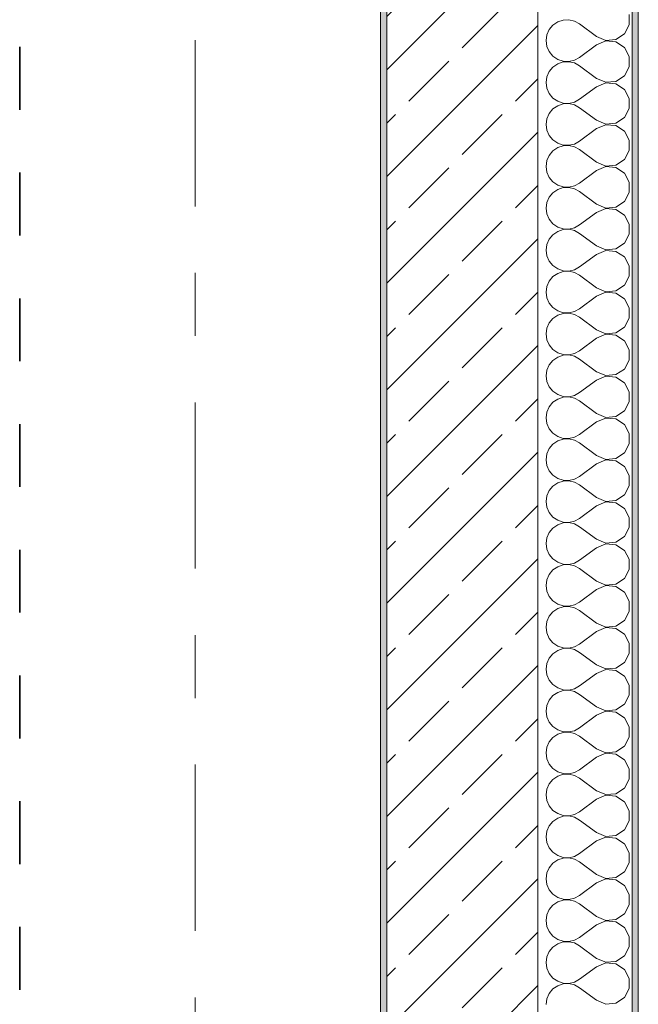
# Model space of a CAD drawing. Header units: metres. Extents: x -3.6 to 84.5, y -11 to 16.8.
# Tile 216 of 225: x 61.5 to 62.4, y 9.5 to 11. Entities that reach past the tile are written whole.
import ezdxf

# ---------------------------------------------------------------- set-up
doc = ezdxf.new("R2010")
doc.units = ezdxf.units.M
doc.header["$MEASUREMENT"] = 0
doc.linetypes.add('Achse', pattern=[0.2, 0.1, -0.05, 0, -0.05])
doc.linetypes.add('Strichlinie doppelt', pattern=[0.546806, 0.264583, -0.105833, 0.070556, -0.105833])
for name, color, linetype in [('155 - Bemaßung_ Beschriftung.Ausbau - Deckenelemente', 7, 'Continuous'), ('451 - Universal.Achsen Raster', 7, 'Continuous'), ('604 - Struktur.Wand Aussen', 7, 'Continuous')]:
    doc.layers.add(name, color=color, linetype=linetype)

# ---------------------------------------------------------------- blocks, each defined once
blk = doc.blocks.new('*X66')
at = {"layer": '604 - Struktur.Wand Aussen', "color": 7, "linetype": 'Continuous', "lineweight": 5}
for p, q in [((62.3068, 11.0298), (62.2992, 11.0246)), ((62.3155, 11.0328), (62.3068, 11.0298)), ((62.3247, 11.0332), (62.3155, 11.0328)), ((62.3336, 11.0311), (62.3247, 11.0332)), ((62.3417, 11.0267), (62.3336, 11.0311)), ((62.4207, 11.0252), (62.4207, 11.0415)), ((62.2933, 11.0175), (62.2896, 11.0091)), ((62.2992, 11.0246), (62.2933, 11.0175)), ((62.3684, 11.0067), (62.3417, 11.0267)), ((62.413, 11.0109), (62.4207, 11.0252)), ((62.2896, 11.0091), (62.2884, 11)), ((62.2884, 11), (62.2896, 10.9909)), ((62.3684, 11.0067), (62.3833, 11.0004)), ((62.3833, 10.9996), (62.3684, 10.9933)), ((62.3833, 11.0004), (62.3995, 11.0019)), ((62.3995, 10.9981), (62.3833, 10.9996)), ((62.3995, 11.0019), (62.413, 11.0109)), ((62.413, 10.9891), (62.3995, 10.9981)), ((62.2896, 10.9909), (62.2933, 10.9825)), ((62.2933, 10.9825), (62.2992, 10.9754)), ((62.3684, 10.9933), (62.3417, 10.9733)), ((62.4207, 10.9748), (62.413, 10.9891)), ((62.2992, 10.9754), (62.3068, 10.9702)), ((62.3068, 10.9702), (62.3155, 10.9672)), ((62.3155, 10.9661), (62.3068, 10.9631)), ((62.3155, 10.9672), (62.3247, 10.9668)), ((62.3247, 10.9665), (62.3155, 10.9661)), ((62.3247, 10.9668), (62.3336, 10.9689)), ((62.3336, 10.9645), (62.3247, 10.9665)), ((62.3336, 10.9689), (62.3417, 10.9733)), ((62.4207, 10.9585), (62.4207, 10.9748)), ((62.2933, 10.9509), (62.2896, 10.9424)), ((62.2992, 10.9579), (62.2933, 10.9509)), ((62.3068, 10.9631), (62.2992, 10.9579)), ((62.3417, 10.96), (62.3336, 10.9645)), ((62.3684, 10.94), (62.3417, 10.96)), ((62.413, 10.9442), (62.4207, 10.9585)), ((62.2896, 10.9424), (62.2884, 10.9333)), ((62.3684, 10.94), (62.3833, 10.9337)), ((62.3833, 10.9337), (62.3995, 10.9352)), ((62.3995, 10.9352), (62.413, 10.9442)), ((62.2884, 10.9333), (62.2896, 10.9242)), ((62.2896, 10.9242), (62.2933, 10.9158)), ((62.3684, 10.9267), (62.3417, 10.9067)), ((62.3833, 10.933), (62.3684, 10.9267)), ((62.3995, 10.9314), (62.3833, 10.933)), ((62.413, 10.9224), (62.3995, 10.9314)), ((62.4207, 10.9081), (62.413, 10.9224)), ((62.2933, 10.9158), (62.2992, 10.9087)), ((62.2992, 10.9087), (62.3068, 10.9035)), ((62.3068, 10.9035), (62.3155, 10.9006)), ((62.3336, 10.9022), (62.3417, 10.9067)), ((62.4207, 10.8919), (62.4207, 10.9081)), ((62.2992, 10.8913), (62.2933, 10.8842)), ((62.3068, 10.8965), (62.2992, 10.8913)), ((62.3155, 10.8994), (62.3068, 10.8965)), ((62.3155, 10.9006), (62.3247, 10.9001)), ((62.3247, 10.8999), (62.3155, 10.8994)), ((62.3247, 10.9001), (62.3336, 10.9022)), ((62.3336, 10.8978), (62.3247, 10.8999)), ((62.3417, 10.8933), (62.3336, 10.8978)), ((62.3684, 10.8733), (62.3417, 10.8933)), ((62.413, 10.8776), (62.4207, 10.8919)), ((62.2896, 10.8758), (62.2884, 10.8667)), ((62.2933, 10.8842), (62.2896, 10.8758)), ((62.3684, 10.8733), (62.3833, 10.867)), ((62.3995, 10.8686), (62.413, 10.8776)), ((62.2884, 10.8667), (62.2896, 10.8576)), ((62.2896, 10.8576), (62.2933, 10.8491)), ((62.3684, 10.86), (62.3417, 10.84)), ((62.3833, 10.8663), (62.3684, 10.86)), ((62.3833, 10.867), (62.3995, 10.8686)), ((62.3995, 10.8648), (62.3833, 10.8663)), ((62.413, 10.8558), (62.3995, 10.8648)), ((62.4207, 10.8415), (62.413, 10.8558)), ((62.2933, 10.8491), (62.2992, 10.8421)), ((62.2992, 10.8421), (62.3068, 10.8369)), ((62.4207, 10.8252), (62.4207, 10.8415)), ((62.2992, 10.8246), (62.2933, 10.8175)), ((62.3068, 10.8298), (62.2992, 10.8246)), ((62.3068, 10.8369), (62.3155, 10.8339)), ((62.3155, 10.8328), (62.3068, 10.8298)), ((62.3155, 10.8339), (62.3247, 10.8335)), ((62.3247, 10.8332), (62.3155, 10.8328)), ((62.3247, 10.8335), (62.3336, 10.8355)), ((62.3336, 10.8311), (62.3247, 10.8332)), ((62.3336, 10.8355), (62.3417, 10.84)), ((62.3417, 10.8267), (62.3336, 10.8311)), ((62.3684, 10.8067), (62.3417, 10.8267)), ((62.413, 10.8109), (62.4207, 10.8252)), ((62.2896, 10.8091), (62.2884, 10.8)), ((62.2933, 10.8175), (62.2896, 10.8091)), ((62.3995, 10.8019), (62.413, 10.8109)), ((62.2884, 10.8), (62.2896, 10.7909)), ((62.3684, 10.7933), (62.3417, 10.7733)), ((62.3684, 10.8067), (62.3833, 10.8004)), ((62.3833, 10.7996), (62.3684, 10.7933)), ((62.3833, 10.8004), (62.3995, 10.8019)), ((62.3995, 10.7981), (62.3833, 10.7996)), ((62.413, 10.7891), (62.3995, 10.7981)), ((62.2896, 10.7909), (62.2933, 10.7825)), ((62.2933, 10.7825), (62.2992, 10.7754)), ((62.4207, 10.7748), (62.413, 10.7891)), ((62.2992, 10.7754), (62.3068, 10.7702)), ((62.3068, 10.7631), (62.2992, 10.7579)), ((62.3068, 10.7702), (62.3155, 10.7672)), ((62.3155, 10.7661), (62.3068, 10.7631)), ((62.3155, 10.7672), (62.3247, 10.7668)), ((62.3247, 10.7665), (62.3155, 10.7661)), ((62.3247, 10.7668), (62.3336, 10.7689)), ((62.3336, 10.7645), (62.3247, 10.7665)), ((62.3336, 10.7689), (62.3417, 10.7733)), ((62.3417, 10.76), (62.3336, 10.7645)), ((62.4207, 10.7585), (62.4207, 10.7748)), ((62.2933, 10.7509), (62.2896, 10.7424)), ((62.2992, 10.7579), (62.2933, 10.7509)), ((62.3684, 10.74), (62.3417, 10.76)), ((62.413, 10.7442), (62.4207, 10.7585)), ((62.2896, 10.7424), (62.2884, 10.7333)), ((62.2884, 10.7333), (62.2896, 10.7242)), ((62.3684, 10.74), (62.3833, 10.7337)), ((62.3833, 10.733), (62.3684, 10.7267)), ((62.3833, 10.7337), (62.3995, 10.7352)), ((62.3995, 10.7314), (62.3833, 10.733)), ((62.3995, 10.7352), (62.413, 10.7442)), ((62.413, 10.7224), (62.3995, 10.7314)), ((62.2896, 10.7242), (62.2933, 10.7158)), ((62.2933, 10.7158), (62.2992, 10.7087)), ((62.3684, 10.7267), (62.3417, 10.7067)), ((62.4207, 10.7081), (62.413, 10.7224)), ((62.2992, 10.7087), (62.3068, 10.7035)), ((62.3068, 10.7035), (62.3155, 10.7006)), ((62.3155, 10.6994), (62.3068, 10.6965)), ((62.3155, 10.7006), (62.3247, 10.7001)), ((62.3247, 10.6999), (62.3155, 10.6994)), ((62.3247, 10.7001), (62.3336, 10.7022)), ((62.3336, 10.6978), (62.3247, 10.6999)), ((62.3336, 10.7022), (62.3417, 10.7067)), ((62.4207, 10.6919), (62.4207, 10.7081)), ((62.2933, 10.6842), (62.2896, 10.6758)), ((62.2992, 10.6913), (62.2933, 10.6842)), ((62.3068, 10.6965), (62.2992, 10.6913)), ((62.3417, 10.6933), (62.3336, 10.6978)), ((62.3684, 10.6733), (62.3417, 10.6933)), ((62.413, 10.6776), (62.4207, 10.6919)), ((62.2896, 10.6758), (62.2884, 10.6667)), ((62.3684, 10.6733), (62.3833, 10.667)), ((62.3833, 10.667), (62.3995, 10.6686)), ((62.3995, 10.6686), (62.413, 10.6776)), ((62.2884, 10.6667), (62.2896, 10.6576)), ((62.2896, 10.6576), (62.2933, 10.6491)), ((62.3684, 10.66), (62.3417, 10.64)), ((62.3833, 10.6663), (62.3684, 10.66)), ((62.3995, 10.6648), (62.3833, 10.6663)), ((62.413, 10.6558), (62.3995, 10.6648)), ((62.4207, 10.6415), (62.413, 10.6558)), ((62.2933, 10.6491), (62.2992, 10.6421)), ((62.2992, 10.6421), (62.3068, 10.6369)), ((62.3068, 10.6369), (62.3155, 10.6339)), ((62.3336, 10.6355), (62.3417, 10.64)), ((62.4207, 10.6252), (62.4207, 10.6415)), ((62.2992, 10.6246), (62.2933, 10.6175)), ((62.3068, 10.6298), (62.2992, 10.6246)), ((62.3155, 10.6328), (62.3068, 10.6298)), ((62.3155, 10.6339), (62.3247, 10.6335)), ((62.3247, 10.6332), (62.3155, 10.6328)), ((62.3247, 10.6335), (62.3336, 10.6355)), ((62.3336, 10.6311), (62.3247, 10.6332)), ((62.3417, 10.6267), (62.3336, 10.6311)), ((62.3684, 10.6067), (62.3417, 10.6267)), ((62.413, 10.6109), (62.4207, 10.6252)), ((62.2896, 10.6091), (62.2884, 10.6)), ((62.2933, 10.6175), (62.2896, 10.6091)), ((62.3684, 10.6067), (62.3833, 10.6004)), ((62.3995, 10.6019), (62.413, 10.6109)), ((62.2884, 10.6), (62.2896, 10.5909)), ((62.2896, 10.5909), (62.2933, 10.5825)), ((62.3684, 10.5933), (62.3417, 10.5733)), ((62.3833, 10.5996), (62.3684, 10.5933)), ((62.3833, 10.6004), (62.3995, 10.6019)), ((62.3995, 10.5981), (62.3833, 10.5996)), ((62.413, 10.5891), (62.3995, 10.5981)), ((62.2933, 10.5825), (62.2992, 10.5754)), ((62.2992, 10.5754), (62.3068, 10.5702)), ((62.4207, 10.5748), (62.413, 10.5891)), ((62.4207, 10.5585), (62.4207, 10.5748)), ((62.3068, 10.5631), (62.2992, 10.5579)), ((62.3068, 10.5702), (62.3155, 10.5672)), ((62.3155, 10.5661), (62.3068, 10.5631)), ((62.3155, 10.5672), (62.3247, 10.5668)), ((62.3247, 10.5665), (62.3155, 10.5661)), ((62.3247, 10.5668), (62.3336, 10.5689)), ((62.3336, 10.5645), (62.3247, 10.5665)), ((62.3336, 10.5689), (62.3417, 10.5733)), ((62.3417, 10.56), (62.3336, 10.5645)), ((62.3684, 10.54), (62.3417, 10.56)), ((62.413, 10.5442), (62.4207, 10.5585)), ((62.2896, 10.5424), (62.2884, 10.5333)), ((62.2933, 10.5509), (62.2896, 10.5424)), ((62.2992, 10.5579), (62.2933, 10.5509)), ((62.3995, 10.5352), (62.413, 10.5442)), ((62.2884, 10.5333), (62.2896, 10.5242)), ((62.3684, 10.54), (62.3833, 10.5337)), ((62.3833, 10.533), (62.3684, 10.5267)), ((62.3833, 10.5337), (62.3995, 10.5352)), ((62.3995, 10.5314), (62.3833, 10.533)), ((62.413, 10.5224), (62.3995, 10.5314)), ((62.2896, 10.5242), (62.2933, 10.5158)), ((62.2933, 10.5158), (62.2992, 10.5087)), ((62.3684, 10.5267), (62.3417, 10.5067)), ((62.4207, 10.5081), (62.413, 10.5224)), ((62.2992, 10.5087), (62.3068, 10.5035)), ((62.3068, 10.4965), (62.2992, 10.4913)), ((62.3068, 10.5035), (62.3155, 10.5006)), ((62.3155, 10.4994), (62.3068, 10.4965)), ((62.3155, 10.5006), (62.3247, 10.5001)), ((62.3247, 10.4999), (62.3155, 10.4994)), ((62.3247, 10.5001), (62.3336, 10.5022)), ((62.3336, 10.4978), (62.3247, 10.4999)), ((62.3336, 10.5022), (62.3417, 10.5067)), ((62.3417, 10.4933), (62.3336, 10.4978)), ((62.4207, 10.4919), (62.4207, 10.5081)), ((62.2933, 10.4842), (62.2896, 10.4758)), ((62.2992, 10.4913), (62.2933, 10.4842)), ((62.3684, 10.4733), (62.3417, 10.4933)), ((62.413, 10.4776), (62.4207, 10.4919)), ((62.2896, 10.4758), (62.2884, 10.4667)), ((62.2884, 10.4667), (62.2896, 10.4576)), ((62.3684, 10.4733), (62.3833, 10.467)), ((62.3833, 10.4663), (62.3684, 10.46)), ((62.3833, 10.467), (62.3995, 10.4686)), ((62.3995, 10.4648), (62.3833, 10.4663)), ((62.3995, 10.4686), (62.413, 10.4776)), ((62.413, 10.4558), (62.3995, 10.4648)), ((62.2896, 10.4576), (62.2933, 10.4491)), ((62.2933, 10.4491), (62.2992, 10.4421)), ((62.3684, 10.46), (62.3417, 10.44)), ((62.4207, 10.4415), (62.413, 10.4558)), ((62.2992, 10.4421), (62.3068, 10.4369)), ((62.3068, 10.4369), (62.3155, 10.4339)), ((62.3155, 10.4328), (62.3068, 10.4298)), ((62.3155, 10.4339), (62.3247, 10.4335)), ((62.3247, 10.4332), (62.3155, 10.4328)), ((62.3247, 10.4335), (62.3336, 10.4355)), ((62.3336, 10.4311), (62.3247, 10.4332)), ((62.3336, 10.4355), (62.3417, 10.44)), ((62.4207, 10.4252), (62.4207, 10.4415)), ((62.2933, 10.4175), (62.2896, 10.4091)), ((62.2992, 10.4246), (62.2933, 10.4175)), ((62.3068, 10.4298), (62.2992, 10.4246)), ((62.3417, 10.4267), (62.3336, 10.4311)), ((62.3684, 10.4067), (62.3417, 10.4267)), ((62.413, 10.4109), (62.4207, 10.4252)), ((62.2896, 10.4091), (62.2884, 10.4)), ((62.3684, 10.4067), (62.3833, 10.4004)), ((62.3833, 10.4004), (62.3995, 10.4019)), ((62.3995, 10.4019), (62.413, 10.4109)), ((62.2884, 10.4), (62.2896, 10.3909)), ((62.2896, 10.3909), (62.2933, 10.3825)), ((62.3684, 10.3933), (62.3417, 10.3733)), ((62.3833, 10.3996), (62.3684, 10.3933)), ((62.3995, 10.3981), (62.3833, 10.3996)), ((62.413, 10.3891), (62.3995, 10.3981)), ((62.4207, 10.3748), (62.413, 10.3891)), ((62.2933, 10.3825), (62.2992, 10.3754)), ((62.2992, 10.3754), (62.3068, 10.3702)), ((62.3068, 10.3702), (62.3155, 10.3672)), ((62.3336, 10.3689), (62.3417, 10.3733)), ((62.4207, 10.3585), (62.4207, 10.3748)), ((62.2992, 10.3579), (62.2933, 10.3509)), ((62.3068, 10.3631), (62.2992, 10.3579)), ((62.3155, 10.3661), (62.3068, 10.3631)), ((62.3155, 10.3672), (62.3247, 10.3668)), ((62.3247, 10.3665), (62.3155, 10.3661)), ((62.3247, 10.3668), (62.3336, 10.3689)), ((62.3336, 10.3645), (62.3247, 10.3665)), ((62.3417, 10.36), (62.3336, 10.3645)), ((62.3684, 10.34), (62.3417, 10.36)), ((62.413, 10.3442), (62.4207, 10.3585)), ((62.2896, 10.3424), (62.2884, 10.3333)), ((62.2933, 10.3509), (62.2896, 10.3424)), ((62.3684, 10.34), (62.3833, 10.3337)), ((62.3995, 10.3352), (62.413, 10.3442)), ((62.2884, 10.3333), (62.2896, 10.3242)), ((62.2896, 10.3242), (62.2933, 10.3158)), ((62.3684, 10.3267), (62.3417, 10.3067)), ((62.3833, 10.333), (62.3684, 10.3267)), ((62.3833, 10.3337), (62.3995, 10.3352)), ((62.3995, 10.3314), (62.3833, 10.333)), ((62.413, 10.3224), (62.3995, 10.3314)), ((62.2933, 10.3158), (62.2992, 10.3087)), ((62.2992, 10.3087), (62.3068, 10.3035)), ((62.4207, 10.3081), (62.413, 10.3224)), ((62.4207, 10.2919), (62.4207, 10.3081)), ((62.3068, 10.2965), (62.2992, 10.2913)), ((62.3068, 10.3035), (62.3155, 10.3006)), ((62.3155, 10.2994), (62.3068, 10.2965)), ((62.3155, 10.3006), (62.3247, 10.3001)), ((62.3247, 10.2999), (62.3155, 10.2994)), ((62.3247, 10.3001), (62.3336, 10.3022)), ((62.3336, 10.2978), (62.3247, 10.2999)), ((62.3336, 10.3022), (62.3417, 10.3067)), ((62.3417, 10.2933), (62.3336, 10.2978)), ((62.3684, 10.2733), (62.3417, 10.2933)), ((62.413, 10.2776), (62.4207, 10.2919)), ((62.2933, 10.2842), (62.2896, 10.2758)), ((62.2992, 10.2913), (62.2933, 10.2842)), ((62.3995, 10.2686), (62.413, 10.2776)), ((62.2896, 10.2758), (62.2884, 10.2667)), ((62.2884, 10.2667), (62.2896, 10.2576)), ((62.3684, 10.2733), (62.3833, 10.267)), ((62.3833, 10.2663), (62.3684, 10.26)), ((62.3833, 10.267), (62.3995, 10.2686)), ((62.3995, 10.2648), (62.3833, 10.2663)), ((62.413, 10.2558), (62.3995, 10.2648)), ((62.2896, 10.2576), (62.2933, 10.2491)), ((62.2933, 10.2491), (62.2992, 10.2421)), ((62.3684, 10.26), (62.3417, 10.24)), ((62.4207, 10.2415), (62.413, 10.2558)), ((62.2992, 10.2421), (62.3068, 10.2369)), ((62.3068, 10.2298), (62.2992, 10.2246)), ((62.3068, 10.2369), (62.3155, 10.2339)), ((62.3155, 10.2328), (62.3068, 10.2298)), ((62.3155, 10.2339), (62.3247, 10.2335)), ((62.3247, 10.2332), (62.3155, 10.2328)), ((62.3247, 10.2335), (62.3336, 10.2355)), ((62.3336, 10.2311), (62.3247, 10.2332)), ((62.3336, 10.2355), (62.3417, 10.24)), ((62.3417, 10.2267), (62.3336, 10.2311)), ((62.4207, 10.2252), (62.4207, 10.2415)), ((62.2933, 10.2175), (62.2896, 10.2091)), ((62.2992, 10.2246), (62.2933, 10.2175)), ((62.3684, 10.2067), (62.3417, 10.2267)), ((62.413, 10.2109), (62.4207, 10.2252)), ((62.2896, 10.2091), (62.2884, 10.2)), ((62.2884, 10.2), (62.2896, 10.1909)), ((62.3684, 10.2067), (62.3833, 10.2004)), ((62.3833, 10.1996), (62.3684, 10.1933)), ((62.3833, 10.2004), (62.3995, 10.2019)), ((62.3995, 10.1981), (62.3833, 10.1996)), ((62.3995, 10.2019), (62.413, 10.2109)), ((62.413, 10.1891), (62.3995, 10.1981)), ((62.2896, 10.1909), (62.2933, 10.1825)), ((62.2933, 10.1825), (62.2992, 10.1754)), ((62.3684, 10.1933), (62.3417, 10.1733)), ((62.4207, 10.1748), (62.413, 10.1891)), ((62.2992, 10.1754), (62.3068, 10.1702)), ((62.3068, 10.1702), (62.3155, 10.1672)), ((62.3155, 10.1672), (62.3247, 10.1668)), ((62.3247, 10.1665), (62.3155, 10.1661)), ((62.3247, 10.1668), (62.3336, 10.1689)), ((62.3336, 10.1645), (62.3247, 10.1665)), ((62.3336, 10.1689), (62.3417, 10.1733)), ((62.4207, 10.1585), (62.4207, 10.1748)), ((62.2933, 10.1509), (62.2896, 10.1424)), ((62.2992, 10.1579), (62.2933, 10.1509)), ((62.3068, 10.1631), (62.2992, 10.1579)), ((62.3155, 10.1661), (62.3068, 10.1631)), ((62.3417, 10.16), (62.3336, 10.1645)), ((62.3684, 10.14), (62.3417, 10.16)), ((62.413, 10.1442), (62.4207, 10.1585)), ((62.2896, 10.1424), (62.2884, 10.1333)), ((62.3684, 10.14), (62.3833, 10.1337)), ((62.3833, 10.1337), (62.3995, 10.1352)), ((62.3995, 10.1352), (62.413, 10.1442)), ((62.2884, 10.1333), (62.2896, 10.1242)), ((62.2896, 10.1242), (62.2933, 10.1158)), ((62.3684, 10.1267), (62.3417, 10.1067)), ((62.3833, 10.133), (62.3684, 10.1267)), ((62.3995, 10.1314), (62.3833, 10.133)), ((62.413, 10.1224), (62.3995, 10.1314)), ((62.4207, 10.1081), (62.413, 10.1224)), ((62.2933, 10.1158), (62.2992, 10.1087)), ((62.2992, 10.1087), (62.3068, 10.1035)), ((62.3336, 10.1022), (62.3417, 10.1067)), ((62.4207, 10.0919), (62.4207, 10.1081)), ((62.2992, 10.0913), (62.2933, 10.0842)), ((62.3068, 10.0965), (62.2992, 10.0913)), ((62.3068, 10.1035), (62.3155, 10.1006)), ((62.3155, 10.0994), (62.3068, 10.0965)), ((62.3155, 10.1006), (62.3247, 10.1001)), ((62.3247, 10.0999), (62.3155, 10.0994)), ((62.3247, 10.1001), (62.3336, 10.1022)), ((62.3336, 10.0978), (62.3247, 10.0999)), ((62.3417, 10.0933), (62.3336, 10.0978)), ((62.3684, 10.0733), (62.3417, 10.0933)), ((62.413, 10.0776), (62.4207, 10.0919)), ((62.2896, 10.0758), (62.2884, 10.0667)), ((62.2933, 10.0842), (62.2896, 10.0758)), ((62.3684, 10.0733), (62.3833, 10.067)), ((62.3995, 10.0686), (62.413, 10.0776)), ((62.2884, 10.0667), (62.2896, 10.0576)), ((62.2896, 10.0576), (62.2933, 10.0491)), ((62.3684, 10.06), (62.3417, 10.04)), ((62.3833, 10.0663), (62.3684, 10.06)), ((62.3833, 10.067), (62.3995, 10.0686)), ((62.3995, 10.0648), (62.3833, 10.0663)), ((62.413, 10.0558), (62.3995, 10.0648)), ((62.2933, 10.0491), (62.2992, 10.0421)), ((62.2992, 10.0421), (62.3068, 10.0369)), ((62.4207, 10.0415), (62.413, 10.0558)), ((62.4207, 10.0252), (62.4207, 10.0415)), ((62.3068, 10.0298), (62.2992, 10.0246)), ((62.3068, 10.0369), (62.3155, 10.0339)), ((62.3155, 10.0328), (62.3068, 10.0298)), ((62.3155, 10.0339), (62.3247, 10.0335)), ((62.3247, 10.0332), (62.3155, 10.0328)), ((62.3247, 10.0335), (62.3336, 10.0355)), ((62.3336, 10.0311), (62.3247, 10.0332)), ((62.3336, 10.0355), (62.3417, 10.04)), ((62.3417, 10.0267), (62.3336, 10.0311)), ((62.3684, 10.0067), (62.3417, 10.0267)), ((62.2933, 10.0175), (62.2896, 10.0091)), ((62.2992, 10.0246), (62.2933, 10.0175)), ((62.3995, 10.0019), (62.413, 10.0109)), ((62.413, 10.0109), (62.4207, 10.0252)), ((62.2896, 10.0091), (62.2884, 10)), ((62.2884, 10), (62.2896, 9.9909)), ((62.3684, 10.0067), (62.3833, 10.0004)), ((62.3833, 9.9996), (62.3684, 9.9933)), ((62.3833, 10.0004), (62.3995, 10.0019)), ((62.3995, 9.9981), (62.3833, 9.9996)), ((62.413, 9.9891), (62.3995, 9.9981)), ((62.2896, 9.9909), (62.2933, 9.9825)), ((62.2933, 9.9825), (62.2992, 9.9754)), ((62.3684, 9.9933), (62.3417, 9.9733)), ((62.4207, 9.9748), (62.413, 9.9891)), ((62.2992, 9.9754), (62.3068, 9.9702)), ((62.3068, 9.9631), (62.2992, 9.9579)), ((62.3068, 9.9702), (62.3155, 9.9672)), ((62.3155, 9.9661), (62.3068, 9.9631)), ((62.3155, 9.9672), (62.3247, 9.9668)), ((62.3247, 9.9665), (62.3155, 9.9661)), ((62.3247, 9.9668), (62.3336, 9.9689)), ((62.3336, 9.9645), (62.3247, 9.9665)), ((62.3336, 9.9689), (62.3417, 9.9733)), ((62.3417, 9.96), (62.3336, 9.9645)), ((62.4207, 9.9585), (62.4207, 9.9748)), ((62.2933, 9.9509), (62.2896, 9.9424)), ((62.2992, 9.9579), (62.2933, 9.9509)), ((62.3684, 9.94), (62.3417, 9.96)), ((62.413, 9.9442), (62.4207, 9.9585)), ((62.2896, 9.9424), (62.2884, 9.9333)), ((62.2884, 9.9333), (62.2896, 9.9242)), ((62.3684, 9.94), (62.3833, 9.9337)), ((62.3833, 9.933), (62.3684, 9.9267)), ((62.3833, 9.9337), (62.3995, 9.9352)), ((62.3995, 9.9314), (62.3833, 9.933)), ((62.3995, 9.9352), (62.413, 9.9442)), ((62.2896, 9.9242), (62.2933, 9.9158)), ((62.2933, 9.9158), (62.2992, 9.9087)), ((62.3684, 9.9267), (62.3417, 9.9067)), ((62.413, 9.9224), (62.3995, 9.9314)), ((62.4207, 9.9081), (62.413, 9.9224)), ((62.2992, 9.9087), (62.3068, 9.9035)), ((62.3068, 9.9035), (62.3155, 9.9006)), ((62.3155, 9.9006), (62.3247, 9.9001)), ((62.3247, 9.9001), (62.3336, 9.9022)), ((62.3336, 9.9022), (62.3417, 9.9067)), ((62.4207, 9.8919), (62.4207, 9.9081)), ((62.2992, 9.8913), (62.2933, 9.8842)), ((62.3068, 9.8965), (62.2992, 9.8913)), ((62.3155, 9.8994), (62.3068, 9.8965)), ((62.3247, 9.8999), (62.3155, 9.8994)), ((62.3336, 9.8978), (62.3247, 9.8999)), ((62.3417, 9.8933), (62.3336, 9.8978)), ((62.3684, 9.8733), (62.3417, 9.8933)), ((62.413, 9.8776), (62.4207, 9.8919)), ((62.2896, 9.8758), (62.2884, 9.8667)), ((62.2933, 9.8842), (62.2896, 9.8758)), ((62.3684, 9.8733), (62.3833, 9.867)), ((62.3995, 9.8686), (62.413, 9.8776)), ((62.2884, 9.8667), (62.2896, 9.8576)), ((62.2896, 9.8576), (62.2933, 9.8491)), ((62.3684, 9.86), (62.3417, 9.84)), ((62.3833, 9.8663), (62.3684, 9.86)), ((62.3833, 9.867), (62.3995, 9.8686)), ((62.3995, 9.8648), (62.3833, 9.8663)), ((62.413, 9.8558), (62.3995, 9.8648)), ((62.4207, 9.8415), (62.413, 9.8558)), ((62.2933, 9.8491), (62.2992, 9.8421)), ((62.2992, 9.8421), (62.3068, 9.8369)), ((62.3336, 9.8355), (62.3417, 9.84)), ((62.4207, 9.8252), (62.4207, 9.8415)), ((62.2992, 9.8246), (62.2933, 9.8175)), ((62.3068, 9.8298), (62.2992, 9.8246)), ((62.3068, 9.8369), (62.3155, 9.8339)), ((62.3155, 9.8328), (62.3068, 9.8298)), ((62.3155, 9.8339), (62.3247, 9.8335)), ((62.3247, 9.8332), (62.3155, 9.8328)), ((62.3247, 9.8335), (62.3336, 9.8355)), ((62.3336, 9.8311), (62.3247, 9.8332)), ((62.3417, 9.8267), (62.3336, 9.8311)), ((62.3684, 9.8067), (62.3417, 9.8267)), ((62.413, 9.8109), (62.4207, 9.8252)), ((62.2896, 9.8091), (62.2884, 9.8)), ((62.2933, 9.8175), (62.2896, 9.8091)), ((62.3684, 9.8067), (62.3833, 9.8004)), ((62.3995, 9.8019), (62.413, 9.8109)), ((62.2884, 9.8), (62.2896, 9.7909)), ((62.2896, 9.7909), (62.2933, 9.7825)), ((62.3684, 9.7933), (62.3417, 9.7733)), ((62.3833, 9.7996), (62.3684, 9.7933)), ((62.3833, 9.8004), (62.3995, 9.8019)), ((62.3995, 9.7981), (62.3833, 9.7996)), ((62.413, 9.7891), (62.3995, 9.7981)), ((62.2933, 9.7825), (62.2992, 9.7754)), ((62.2992, 9.7754), (62.3068, 9.7702)), ((62.4207, 9.7748), (62.413, 9.7891)), ((62.3068, 9.7631), (62.2992, 9.7579)), ((62.3068, 9.7702), (62.3155, 9.7672)), ((62.3155, 9.7661), (62.3068, 9.7631)), ((62.3155, 9.7672), (62.3247, 9.7668)), ((62.3247, 9.7665), (62.3155, 9.7661)), ((62.3247, 9.7668), (62.3336, 9.7689)), ((62.3336, 9.7645), (62.3247, 9.7665)), ((62.3336, 9.7689), (62.3417, 9.7733)), ((62.3417, 9.76), (62.3336, 9.7645)), ((62.3684, 9.74), (62.3417, 9.76)), ((62.4207, 9.7585), (62.4207, 9.7748)), ((62.2933, 9.7509), (62.2896, 9.7424)), ((62.2992, 9.7579), (62.2933, 9.7509)), ((62.3995, 9.7352), (62.413, 9.7442)), ((62.413, 9.7442), (62.4207, 9.7585)), ((62.2896, 9.7424), (62.2884, 9.7333)), ((62.2884, 9.7333), (62.2896, 9.7242)), ((62.3684, 9.74), (62.3833, 9.7337)), ((62.3833, 9.733), (62.3684, 9.7267)), ((62.3833, 9.7337), (62.3995, 9.7352)), ((62.3995, 9.7314), (62.3833, 9.733)), ((62.413, 9.7224), (62.3995, 9.7314)), ((62.2896, 9.7242), (62.2933, 9.7158)), ((62.2933, 9.7158), (62.2992, 9.7087)), ((62.3684, 9.7267), (62.3417, 9.7067)), ((62.4207, 9.7081), (62.413, 9.7224)), ((62.2992, 9.7087), (62.3068, 9.7035)), ((62.3068, 9.7035), (62.3155, 9.7006)), ((62.3155, 9.6994), (62.3068, 9.6965)), ((62.3155, 9.7006), (62.3247, 9.7001)), ((62.3247, 9.6999), (62.3155, 9.6994)), ((62.3247, 9.7001), (62.3336, 9.7022)), ((62.3336, 9.6978), (62.3247, 9.6999)), ((62.3336, 9.7022), (62.3417, 9.7067)), ((62.3417, 9.6933), (62.3336, 9.6978)), ((62.4207, 9.6919), (62.4207, 9.7081)), ((62.2933, 9.6842), (62.2896, 9.6758)), ((62.2992, 9.6913), (62.2933, 9.6842)), ((62.3068, 9.6965), (62.2992, 9.6913)), ((62.3684, 9.6733), (62.3417, 9.6933)), ((62.413, 9.6776), (62.4207, 9.6919)), ((62.2896, 9.6758), (62.2884, 9.6667)), ((62.2884, 9.6667), (62.2896, 9.6576)), ((62.3684, 9.6733), (62.3833, 9.667)), ((62.3833, 9.6663), (62.3684, 9.66)), ((62.3833, 9.667), (62.3995, 9.6686)), ((62.3995, 9.6648), (62.3833, 9.6663)), ((62.3995, 9.6686), (62.413, 9.6776)), ((62.2896, 9.6576), (62.2933, 9.6491)), ((62.3684, 9.66), (62.3417, 9.64)), ((62.413, 9.6558), (62.3995, 9.6648)), ((62.4207, 9.6415), (62.413, 9.6558)), ((62.2933, 9.6491), (62.2992, 9.6421)), ((62.2992, 9.6421), (62.3068, 9.6369)), ((62.3068, 9.6369), (62.3155, 9.6339)), ((62.3155, 9.6339), (62.3247, 9.6335)), ((62.3247, 9.6335), (62.3336, 9.6355)), ((62.3336, 9.6355), (62.3417, 9.64)), ((62.4207, 9.6252), (62.4207, 9.6415)), ((62.2992, 9.6246), (62.2933, 9.6175)), ((62.3068, 9.6298), (62.2992, 9.6246)), ((62.3155, 9.6328), (62.3068, 9.6298)), ((62.3247, 9.6332), (62.3155, 9.6328)), ((62.3336, 9.6311), (62.3247, 9.6332)), ((62.3417, 9.6267), (62.3336, 9.6311)), ((62.3684, 9.6067), (62.3417, 9.6267)), ((62.413, 9.6109), (62.4207, 9.6252)), ((62.2896, 9.6091), (62.2884, 9.6)), ((62.2933, 9.6175), (62.2896, 9.6091)), ((62.3684, 9.6067), (62.3833, 9.6004)), ((62.3995, 9.6019), (62.413, 9.6109)), ((62.2884, 9.6), (62.2896, 9.5909)), ((62.2896, 9.5909), (62.2933, 9.5825)), ((62.3684, 9.5933), (62.3417, 9.5733)), ((62.3833, 9.5996), (62.3684, 9.5933)), ((62.3833, 9.6004), (62.3995, 9.6019)), ((62.3995, 9.5981), (62.3833, 9.5996)), ((62.413, 9.5891), (62.3995, 9.5981)), ((62.4207, 9.5748), (62.413, 9.5891)), ((62.2933, 9.5825), (62.2992, 9.5754)), ((62.2992, 9.5754), (62.3068, 9.5702)), ((62.3336, 9.5689), (62.3417, 9.5733)), ((62.4207, 9.5585), (62.4207, 9.5748)), ((62.2992, 9.5579), (62.2933, 9.5509)), ((62.3068, 9.5631), (62.2992, 9.5579)), ((62.3068, 9.5702), (62.3155, 9.5672)), ((62.3155, 9.5661), (62.3068, 9.5631)), ((62.3155, 9.5672), (62.3247, 9.5668)), ((62.3247, 9.5665), (62.3155, 9.5661)), ((62.3247, 9.5668), (62.3336, 9.5689)), ((62.3336, 9.5645), (62.3247, 9.5665)), ((62.3417, 9.56), (62.3336, 9.5645)), ((62.3684, 9.54), (62.3417, 9.56)), ((62.413, 9.5442), (62.4207, 9.5585)), ((62.2896, 9.5424), (62.2884, 9.5333)), ((62.2933, 9.5509), (62.2896, 9.5424)), ((62.3684, 9.54), (62.3833, 9.5337)), ((62.3995, 9.5352), (62.413, 9.5442)), ((62.2884, 9.5333), (62.2896, 9.5242)), ((62.2896, 9.5242), (62.2933, 9.5158)), ((62.3684, 9.5267), (62.3417, 9.5067)), ((62.3833, 9.533), (62.3684, 9.5267)), ((62.3833, 9.5337), (62.3995, 9.5352)), ((62.3995, 9.5314), (62.3833, 9.533)), ((62.413, 9.5224), (62.3995, 9.5314)), ((62.2933, 9.5158), (62.2992, 9.5087)), ((62.2992, 9.5087), (62.3068, 9.5035)), ((62.4207, 9.5081), (62.413, 9.5224)), ((62.3068, 9.4965), (62.2992, 9.4913)), ((62.3068, 9.5035), (62.3155, 9.5006)), ((62.3155, 9.4994), (62.3068, 9.4965)), ((62.3155, 9.5006), (62.3247, 9.5001)), ((62.3247, 9.4999), (62.3155, 9.4994)), ((62.3247, 9.5001), (62.3336, 9.5022)), ((62.3336, 9.4978), (62.3247, 9.4999)), ((62.3336, 9.5022), (62.3417, 9.5067)), ((62.3417, 9.4933), (62.3336, 9.4978)), ((62.3684, 9.4733), (62.3417, 9.4933)), ((62.4207, 9.4919), (62.4207, 9.5081)), ((62.2933, 9.4842), (62.2896, 9.4758)), ((62.2992, 9.4913), (62.2933, 9.4842)), ((62.3995, 9.4686), (62.413, 9.4776)), ((62.413, 9.4776), (62.4207, 9.4919)), ((62.2896, 9.4758), (62.2884, 9.4667)), ((62.3684, 9.4733), (62.3833, 9.467)), ((62.3833, 9.467), (62.3995, 9.4686))]:
    blk.add_line(p, q, dxfattribs=at)

msp = doc.modelspace()

# ---------------------------------------------------------------- hatches: boundary and pattern name
at = {"layer": '604 - Struktur.Wand Aussen', "linetype": 'Continuous', "lineweight": 0, "true_color": 0x000000}
h = msp.add_hatch(dxfattribs=at)
h.set_pattern_fill('Verputz_0001', color=18, style=0, pattern_type=2)
h.set_pattern_definition([(0, (0, 0), (0, 0.08660254), [0, -0.05]), (0, (0.025, 0.0433), (0, 0.08660254), [0, -0.05])])
h.paths.add_polyline_path([(62.425, 7.935), (62.435, 7.935), (62.435, 13.845), (62.425, 13.845)])
h = msp.add_hatch(dxfattribs=at)
h.set_pattern_fill('Beton__Stahlbeton_0001', color=18, style=0, pattern_type=2)
h.set_pattern_definition([(45, (0, 0), (-0.08485281, 0.08485281), []), (45, (-0.04243, 0.04243), (-0.08485281, 0.08485281), [0.09, -0.03])])
h.paths.add_polyline_path([(62.035, 7.935), (62.085, 7.935), (62.155, 7.935), (62.275, 7.935), (62.275, 13.455), (62.035, 13.455)])
h = msp.add_hatch(dxfattribs=at)
h.set_pattern_fill('Gips_0001', color=18, style=0, pattern_type=2)
h.set_pattern_definition([(45, (0, 0), (-0.01767767, 0.01767767), [0, -0.025])])
h.paths.add_polyline_path([(62.025, 12.99), (62.025, 8.51), (62.035, 8.51), (62.035, 12.99)])

# ---------------------------------------------------------------- linework, layer by layer
at = {"layer": '155 - Bemaßung_ Beschriftung.Ausbau - Deckenelemente', "color": 7, "linetype": 'Achse', "lineweight": 35}
msp.add_line((61.451, 12.99), (61.451, 8.51), dxfattribs=at)
at = {"layer": '451 - Universal.Achsen Raster', "color": 160, "linetype": 'Strichlinie doppelt', "lineweight": 9, "true_color": 0x3232ff}
msp.add_line((61.73, -10.585), (61.73, 16.355), dxfattribs=at)
at = {"layer": '604 - Struktur.Wand Aussen', "color": 7, "linetype": 'Continuous', "lineweight": 5}
msp.add_line((62.425, 7.935), (62.425, 13.705), dxfattribs=at)
at = {"layer": '604 - Struktur.Wand Aussen', "color": 7, "linetype": 'Continuous', "lineweight": 13}
for p, q in [((62.275, 7.935), (62.275, 13.455)), ((62.035, 12.99), (62.035, 8.51))]:
    msp.add_line(p, q, dxfattribs=at)
at = {"layer": '604 - Struktur.Wand Aussen', "color": 7, "linetype": 'Continuous', "lineweight": 5, "flags": 128}
for points in [[(62.435, 7.935), (62.435, 13.845)], [(62.025, 12.99), (62.025, 8.51)]]:
    msp.add_lwpolyline(points, dxfattribs=at)

# ---------------------------------------------------------------- block references
at = {"layer": '604 - Struktur.Wand Aussen', "color": 7, "lineweight": 18}
msp.add_blockref('*X66', (0, 0), dxfattribs=at)

doc.saveas('drawing.dxf')
